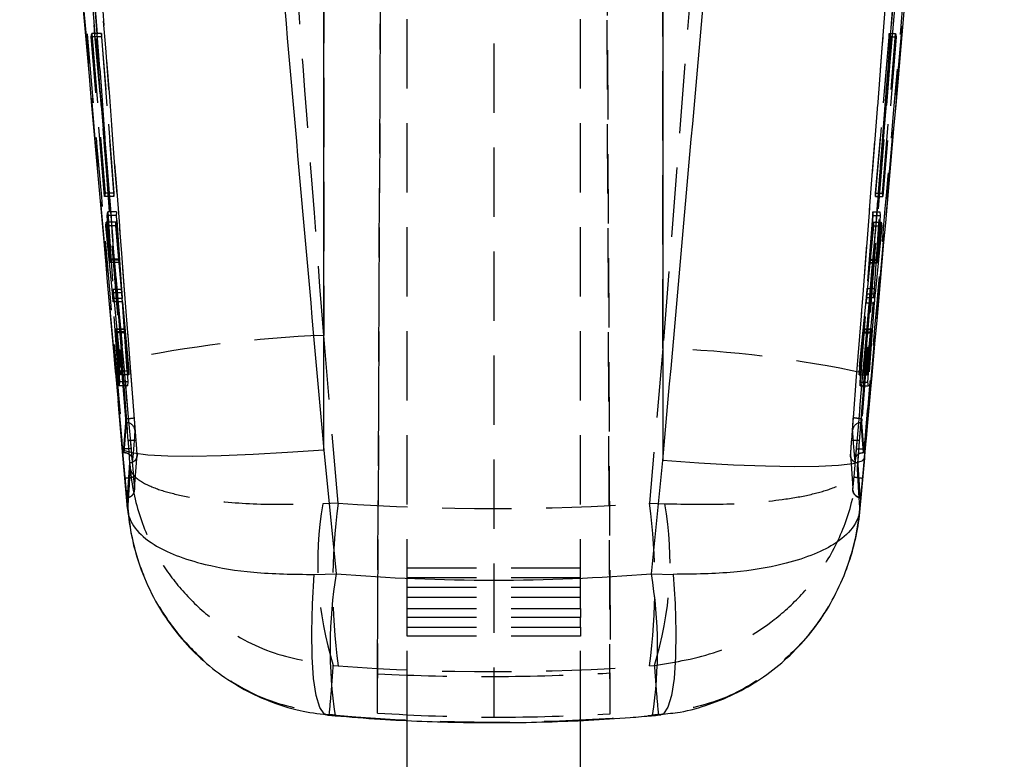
# Model space of a CAD drawing. Extents: x 101 to 797, y 38 to 582.
# Tile 19 of 25: x 394 to 430, y 432 to 459. Entities that reach past the tile are written whole.
import ezdxf

# ---------------------------------------------------------------- set-up
doc = ezdxf.new("R2010")
doc.units = 0
doc.header["$LTSCALE"] = 2
doc.linetypes.add('HIDDEN', pattern=[1.905, 1.27, -0.635])
doc.layers.get('0').update_dxf_attribs({"linetype": 'CONTINUOUS'})
doc.layers.add('FORMATO', color=179, linetype='CONTINUOUS')
doc.styles.add('SLDTEXTSTYLE0', font='TXT', dxfattribs={"width": 0.75})
doc.dimstyles.new('SLDDIMSTYLE5', dxfattribs={"dimtxt": 7, "dimasz": 6.604, "dimexe": 0, "dimexo": 0.0625, "dimgap": 1.75, "dimtad": 1, "dimdec": 0, "dimrnd": 1e-09, "dimzin": 12, "dimtxsty": 'SLDTEXTSTYLE0', "dimsah": 1, "dimcen": 0.09, "dimazin": 3, "dimtfac": 1, "dimtdec": 0, "dimtofl": 0, "dimtmove": 0, "dimatfit": 3, "dimtolj": 1, "dimtzin": 12})

# ---------------------------------------------------------------- blocks, each defined once
blk = doc.blocks.new('_D_12')
at = {"layer": 'FORMATO'}
for p, q in [((418.704, 534.567), (466.217, 534.567)), ((464.217, 534.567), (464.217, 388.465)), ((413.278, 388.465), (466.217, 388.465))]:
    blk.add_line(p, q, dxfattribs=at)
for points in [[(464.217, 534.567), (463.201, 527.963), (465.233, 527.963)], [(464.217, 388.465), (465.233, 395.069), (463.201, 395.069)]]:
    blk.add_solid(points, dxfattribs=at)
at = {"layer": 'FORMATO', "insert": (455.193, 459.206), "char_height": 7, "attachment_point": 1, "rotation": 90, "style": 'SLDTEXTSTYLE0'}
blk.add_mtext('146', dxfattribs=at)

msp = doc.modelspace()

# ---------------------------------------------------------------- linework, layer by layer
at = {"color": 7, "linetype": 'HIDDEN'}
for p, q in [((407.0167, 433.8653), (407.4083, 523.3109)), ((411.2783, 523.1604), (411.2783, 433.7127)), ((415.5398, 433.841), (415.149, 523.1129)), ((407.0167, 435.3042), (407.3534, 512.0912)), ((415.206, 511.4816), (415.5398, 435.3332)), ((405.0484, 499.0383), (405.0484, 447.6966)), ((417.4686, 447.2169), (417.4686, 499.0383)), ((421.2145, 495.6247), (417.4686, 447.2169)), ((408.1033, 437.6929), (408.1033, 494.6004)), ((414.4533, 437.6929), (414.4533, 494.6004)), ((428.2896, 494.1403), (424.3714, 443.8458)), ((428.5401, 492.8506), (424.7544, 444.6412)), ((424.4725, 442.522), (428.2238, 485.6418)), ((428.527, 485.5907), (424.7758, 442.4695)), ((428.5358, 485.5907), (424.7772, 442.4695)), ((396.5379, 458.63), (396.5617, 458.7474)), ((396.9167, 458.7474), (396.5617, 458.7474)), ((396.5617, 458.7474), (397.0425, 452.9024)), ((396.9167, 458.7474), (396.9067, 458.63)), ((397.3762, 452.9024), (396.9167, 458.7474)), ((425.7519, 458.7476), (425.2465, 452.9025)), ((425.5115, 452.9025), (425.9936, 458.7476)), ((425.7622, 458.63), (425.7519, 458.7476)), ((425.7519, 458.7476), (425.9936, 458.7476)), ((425.9936, 458.7476), (426.0169, 458.63)), ((396.9067, 458.63), (396.5379, 458.63)), ((397.0237, 452.785), (396.5379, 458.63)), ((396.9067, 458.63), (397.3662, 452.785)), ((425.2568, 452.7848), (425.7622, 458.63)), ((426.0169, 458.63), (425.53, 452.7848)), ((425.7622, 458.63), (426.0169, 458.63)), ((397.0425, 452.9024), (397.0237, 452.785)), ((397.3762, 452.9024), (397.0425, 452.9024)), ((397.3662, 452.785), (397.3762, 452.9024)), ((425.2465, 452.9025), (425.5115, 452.9025)), ((425.2465, 452.9025), (425.2568, 452.7848)), ((425.53, 452.7848), (425.5115, 452.9025)), ((397.3662, 452.785), (397.0237, 452.785)), ((425.2568, 452.7848), (425.53, 452.7848)), ((397.1239, 452.0854), (397.1439, 452.2202)), ((397.4619, 452.2202), (397.1439, 452.2202)), ((397.1439, 452.2202), (397.3364, 449.3789)), ((397.4619, 452.2202), (397.4504, 452.0854)), ((397.6566, 449.3789), (397.4619, 452.2202)), ((425.1536, 452.2194), (424.9409, 449.4091)), ((425.1536, 452.2194), (425.4106, 452.2194)), ((425.1651, 452.0871), (425.1536, 452.2194)), ((425.2195, 449.4091), (425.4106, 452.2194)), ((425.4106, 452.2194), (425.4299, 452.0871)), ((397.0658, 451.7129), (397.0868, 451.8449)), ((397.43, 451.8449), (397.0868, 451.8449)), ((397.0868, 451.8449), (397.2265, 450.4473)), ((397.232, 450.4882), (397.1239, 452.0854)), ((397.4504, 452.0854), (397.1239, 452.0854)), ((397.43, 451.8449), (397.4187, 451.7129)), ((397.5563, 450.4473), (397.43, 451.8449)), ((397.4504, 452.0854), (397.5596, 450.4882)), ((425.0444, 450.4883), (425.1651, 452.0871)), ((425.1862, 451.846), (425.048, 450.4498)), ((425.1651, 452.0871), (425.4299, 452.0871)), ((425.198, 451.711), (425.1862, 451.846)), ((425.1862, 451.846), (425.4663, 451.846)), ((425.4299, 452.0871), (425.3211, 450.4883)), ((425.3267, 450.4498), (425.4663, 451.846)), ((425.4663, 451.846), (425.4874, 451.711)), ((397.4187, 451.7129), (397.0658, 451.7129)), ((397.3128, 449.2512), (397.0658, 451.7129)), ((397.4187, 451.7129), (397.6408, 449.2512)), ((424.9521, 449.2199), (425.198, 451.711)), ((425.198, 451.711), (425.4874, 451.711)), ((425.4874, 451.711), (425.2377, 449.2199)), ((397.5563, 450.4473), (397.2265, 450.4473)), ((397.5596, 450.4882), (397.232, 450.4882)), ((397.2385, 450.363), (397.2386, 450.3668)), ((397.5666, 450.3668), (397.2386, 450.3668)), ((425.0374, 450.3596), (425.0373, 450.3616)), ((425.0444, 450.4883), (425.3211, 450.4883)), ((425.048, 450.4498), (425.3267, 450.4498)), ((425.0373, 450.3588), (425.3154, 450.3588)), ((425.0374, 450.3596), (425.3158, 450.3596)), ((397.6566, 449.3789), (397.3364, 449.3789)), ((424.9409, 449.4091), (425.2195, 449.4091)), ((397.6408, 449.2512), (397.3128, 449.2512)), ((397.5586, 445.8489), (397.34, 448.9245)), ((397.6665, 448.9245), (397.34, 448.9245)), ((397.6823, 449.0523), (397.3632, 449.0523)), ((397.3632, 449.0523), (397.6163, 446.3912)), ((397.6665, 448.9245), (397.8767, 445.8489)), ((397.9228, 446.3912), (397.6823, 449.0523)), ((424.9126, 449.0825), (424.6464, 446.3931)), ((424.9126, 449.0825), (425.1927, 449.0825)), ((424.9366, 446.3931), (425.1927, 449.0825)), ((424.9521, 449.2199), (425.2377, 449.2199)), ((424.6939, 445.8497), (424.9239, 448.893)), ((424.9239, 448.893), (425.2105, 448.893)), ((425.2105, 448.893), (424.9933, 445.8497)), ((397.7586, 447.9067), (397.44, 447.9067)), ((397.7588, 447.923), (397.4407, 447.923)), ((424.8247, 447.916), (425.1118, 447.916)), ((425.1129, 447.9198), (424.8254, 447.9198)), ((397.7656, 447.7897), (397.4468, 447.7897)), ((397.4468, 447.7897), (397.5744, 445.9917)), ((397.7689, 447.8305), (397.4516, 447.8305)), ((397.6023, 446.2539), (397.4516, 447.8305)), ((397.8888, 445.9917), (397.7656, 447.7897)), ((397.7689, 447.8305), (397.9111, 446.2539)), ((405.5754, 441.5469), (405.0484, 447.6966)), ((424.659, 446.2501), (424.8146, 447.8265)), ((424.8181, 447.7872), (424.6819, 445.9873)), ((424.8146, 447.8265), (425.1016, 447.8265)), ((424.8181, 447.7872), (425.1065, 447.7872)), ((425.1016, 447.8265), (424.9509, 446.2501)), ((424.9784, 445.9873), (425.1065, 447.7872)), ((417.4686, 447.2169), (416.9812, 441.5496)), ((397.66, 446.7846), (397.9583, 442.8547)), ((397.6163, 446.3912), (397.6023, 446.2539)), ((397.9111, 446.2539), (397.6023, 446.2539)), ((397.9228, 446.3912), (397.6163, 446.3912)), ((397.9111, 446.2539), (397.9228, 446.3912)), ((424.5942, 442.8552), (424.8568, 446.3026)), ((424.6464, 446.3931), (424.9366, 446.3931)), ((424.6464, 446.3931), (424.659, 446.2501)), ((424.659, 446.2501), (424.9509, 446.2501)), ((424.9509, 446.2501), (424.9366, 446.3931)), ((397.5744, 445.9917), (397.5586, 445.8489)), ((397.8767, 445.8489), (397.5586, 445.8489)), ((397.8888, 445.9917), (397.5744, 445.9917)), ((397.8767, 445.8489), (397.8888, 445.9917)), ((424.6819, 445.9873), (424.9784, 445.9873)), ((424.6819, 445.9873), (424.6939, 445.8497)), ((424.6939, 445.8497), (424.9933, 445.8497)), ((424.9933, 445.8497), (424.9784, 445.9873)), ((397.6684, 443.5817), (397.5171, 445.2978)), ((397.7984, 444.6412), (397.8006, 444.6412)), ((397.8006, 444.6416), (397.8006, 444.6412)), ((424.7523, 444.6412), (424.7522, 444.6416)), ((424.7523, 444.6412), (424.7544, 444.6412)), ((397.7193, 443.4057), (397.8076, 444.4986)), ((397.7447, 443.4057), (397.8304, 444.4986)), ((397.8076, 444.4986), (397.8304, 444.4986)), ((424.7223, 444.4986), (424.8066, 443.4057)), ((424.7223, 444.4986), (424.7451, 444.4986)), ((424.7451, 444.4986), (424.832, 443.4057)), ((397.8671, 441.3581), (397.6684, 443.5817)), ((397.7061, 443.531), (397.7078, 443.511)), ((424.8435, 443.5112), (424.8453, 443.531)), ((397.7191, 443.4052), (397.7438, 443.4052)), ((397.7193, 443.4057), (397.7447, 443.4057)), ((397.7438, 443.4066), (397.7447, 443.4057)), ((398.1252, 442.0833), (398.2138, 443.342)), ((424.3387, 443.3421), (424.4259, 442.0833)), ((424.8485, 443.1997), (424.684, 441.3607)), ((424.8066, 443.4057), (424.832, 443.4057)), ((424.8067, 443.4057), (424.8075, 443.4066)), ((424.8075, 443.4052), (424.8323, 443.4052)), ((397.7775, 442.429), (397.7739, 442.4691)), ((397.8605, 441.4316), (397.8839, 441.2673)), ((405.5754, 441.5469), (405.016, 441.5264)), ((416.9812, 441.5496), (417.5433, 441.5289)), ((424.6792, 441.3272), (424.6906, 441.4336)), ((414.4533, 439.1694), (408.1033, 439.1694)), ((408.1033, 438.8234), (414.4533, 438.8234)), ((414.4533, 438.4577), (408.1033, 438.4577)), ((408.1033, 438.1117), (414.4533, 438.1117)), ((408.1033, 437.6929), (414.4533, 437.6929)), ((408.1033, 437.3576), (408.1033, 437.6929)), ((414.4533, 437.6929), (414.4533, 437.3576)), ((414.4533, 437.3576), (408.1033, 437.3576)), ((408.1033, 437.0151), (408.1033, 437.3576)), ((414.4533, 437.0151), (414.4533, 437.3576)), ((408.1033, 437.0151), (414.4533, 437.0151)), ((408.1033, 436.6799), (408.1033, 437.0151)), ((414.4533, 436.6799), (408.1033, 436.6799)), ((408.1033, 433.6031), (408.1033, 436.6799)), ((414.4533, 437.0151), (414.4533, 436.6799)), ((414.4533, 433.6065), (414.4533, 436.6799)), ((405.3989, 435.6009), (405.5754, 435.5882)), ((416.9812, 435.5912), (417.1585, 435.604)), ((407.0167, 433.8653), (407.0167, 435.3042)), ((415.5398, 433.841), (415.5398, 435.3332)), ((405.2529, 433.8098), (405.1629, 433.7949)), ((405.5073, 433.786), (405.2529, 433.8098)), ((405.4681, 433.7662), (405.5073, 433.786)), ((417.3023, 433.8132), (417.0481, 433.7894)), ((417.0481, 433.7894), (417.0875, 433.7696)), ((417.3925, 433.7985), (417.3023, 433.8132))]:
    msp.add_line(p, q, dxfattribs=at)
at = {"color": 7, "linetype": 'CONTINUOUS'}
for p, q in [((405.0484, 443.4973), (405.0484, 481.0782)), ((417.4686, 481.0782), (417.4686, 443.1167)), ((397.6691, 443.5691), (397.8708, 441.3122)), ((405.0484, 443.4973), (405.5073, 438.9634)), ((424.6797, 441.3155), (424.8475, 443.1876)), ((424.8548, 443.1868), (424.8826, 443.4922)), ((417.0481, 438.9665), (417.4686, 443.1167)), ((404.7031, 438.9413), (405.5073, 438.9634)), ((417.0481, 438.9665), (417.8516, 438.9446)), ((408.1033, 413.1896), (408.1033, 433.6031)), ((414.4533, 413.1896), (414.4533, 433.6065))]:
    msp.add_line(p, q, dxfattribs=at)
at = {"color": 7, "linetype": 'CONTINUOUS', "flags": 128}
for points in [[(405.0484, 443.4973), (403.7281, 443.401), (402.4634, 443.3291), (401.2891, 443.2836), (400.2373, 443.2657), (399.337, 443.276), (398.6128, 443.3141), (398.0846, 443.3791), (397.7669, 443.4691), (397.6684, 443.5817)], [(424.8485, 443.1997), (424.7494, 443.0873), (424.4313, 442.9974), (423.9028, 442.9326), (423.1785, 442.8946), (422.2782, 442.8845), (421.2267, 442.9025), (420.0527, 442.9481), (418.7884, 443.0202), (417.4686, 443.1167)]]:
    msp.add_lwpolyline(points, dxfattribs=at)
at = {"color": 7, "linetype": 'HIDDEN', "flags": 128}
msp.add_lwpolyline([(424.7772, 442.4691), (424.7754, 442.4498), (424.7737, 442.4304)], dxfattribs=at)
at = {"color": 8, "linetype": 'CONTINUOUS', "flags": 128}
for points in [[(405.1629, 433.7949), (405.0666, 433.8347), (404.9051, 434.0703), (404.7744, 434.5079), (404.6793, 435.1314), (404.6233, 435.9178), (404.6085, 436.8382), (404.6354, 437.8586), (404.7031, 438.9413)], [(417.8516, 438.9446), (417.9198, 437.862), (417.9471, 436.8418), (417.9325, 435.9215), (417.8767, 435.1351), (417.7816, 434.5116), (417.6508, 434.074), (417.489, 433.8383), (417.3925, 433.7985)]]:
    msp.add_lwpolyline(points, dxfattribs=at)
at = {"color": 7, "linetype": 'HIDDEN'}
for centre, radius, start, end in [((406.825, 402.921), 44.8109, 92.27226, 101.8018), ((416.1081, 405.915), 41.3244, 77.77744, 88.11332), ((397.8307, 444.1945), 0.3042, 4.5804, 90.06866), ((424.722, 444.1944), 0.3043, 89.94443, 175.39083), ((417.5084, 439.3586), 12.6791, 170.15534, 197.23959), ((427.9085, 438.5676), 22.5309, 172.40133, 187.59867), ((394.8017, 438.5704), 22.3787, 352.34967, 7.65033), ((405.121, 439.3606), 12.6102, 342.66814, 9.90127)]:
    msp.add_arc(centre, radius, start, end, dxfattribs=at)
at = {"color": 8, "linetype": 'CONTINUOUS'}
for centre, radius, start, end in [((421.781, 436.2418), 16.4997, 170.50585, 188.62924), ((400.8917, 436.2456), 16.384, 351.30809, 9.55962)]:
    msp.add_arc(centre, radius, start, end, dxfattribs=at)
at = {"color": 7, "linetype": 'HIDDEN'}
for centre, major_axis, ratio, start_param, end_param in [((397.5445, 450.6384), (-0.0218, 0.2815), 0.0144805, 3.4052715, 4.1480961), ((425.0609, 450.6401), (0.024, 0.2815), 0.015402, 3.2284892, 3.9713139), ((397.7805, 447.6422), (-0.0217, 0.2811), 0.0144805, 0.3446934, 1.0174171), ((424.8018, 447.6388), (0.0239, 0.2811), 0.015402, 0.1679111, 0.8406349), ((411.2585, 500.7875), (71.253, 0), 0.8340693, 4.6325448, 4.7927912), ((411.2585, 500.7875), (71.253, 0), 0.9179637, 4.6325448, 4.7927912), ((411.2585, 506.1164), (63.9402, 31.692), 0.9921299, 4.1957974, 4.2556415), ((411.2585, 506.1166), (71.253, 0), 0.9952071, 4.7126668, 4.7725117), ((411.2585, 510.3102), (0, 76.7747), 0.9280793, 3.0607905, 3.2229367), ((411.2585, 504.7356), (60.9112, -37.2322), 0.9929708, 5.1983429, 5.258187), ((411.2585, 504.7355), (71.253, 0), 0.996769, 4.7126668, 4.7725117)]:
    msp.add_ellipse(centre, major_axis=major_axis, ratio=ratio, start_param=start_param, end_param=end_param, dxfattribs=at)
at = {"color": 7, "linetype": 'CONTINUOUS'}
msp.add_ellipse((411.2585, 510.3102), major_axis=(0, 71.5804), ratio=0.9954262, start_param=3.0607905, end_param=3.2229367, dxfattribs=at)
at = {"color": 7, "linetype": 'HIDDEN'}
for points, knots in [([(405.0484, 447.6966), (404.6829, 452.4847), (403.4444, 468.7106), (402.1854, 484.9349), (401.298, 496.3717)], [0, 0, 0, 0, 0.295086, 1, 1, 1, 1]), ([(393.9151, 495.4554), (394.8011, 484.0196), (396.0581, 467.7973), (397.295, 451.572), (397.66, 446.7846)], [0, 0, 0, 0, 0.7049425, 1, 1, 1, 1]), ([(424.8568, 446.3026), (424.9195, 447.1231), (426.1512, 463.2595), (427.4062, 479.3924), (428.5974, 494.705)], [0, 0, 0, 0, 0.0508467, 1, 1, 1, 1]), ([(393.983, 494.1967), (393.9988, 493.9946), (394.0779, 492.984), (394.4099, 488.7396), (395.7056, 472.1568), (396.9177, 456.3807), (397.8813, 443.8388)], [0, 0, 0, 0, 0.0120413, 0.0602071, 0.2528703, 1, 1, 1, 1]), ([(398.1812, 443.8459), (397.5362, 452.2393), (396.246, 469.0261), (394.9319, 485.8109), (394.2748, 494.2032)], [0, 0, 0, 0, 0.500002, 1, 1, 1, 1]), ([(424.6714, 443.8387), (424.6869, 444.0409), (424.7641, 445.0516), (425.0893, 449.2966), (426.3644, 465.8605), (427.5998, 481.6139), (428.5816, 494.1336)], [0, 0, 0, 0, 0.0120561, 0.060281, 0.2531807, 1, 1, 1, 1]), ([(394.3018, 493.3845), (394.9472, 485.1771), (396.2237, 468.943), (397.482, 452.7074), (398.1042, 444.6801)], [0, 0, 0, 0, 0.5055709, 1, 1, 1, 1]), ([(424.4487, 444.6802), (425.0732, 452.7075), (426.3362, 468.9432), (427.6184, 485.1772), (428.2666, 493.3847)], [0, 0, 0, 0, 0.4944269, 1, 1, 1, 1]), ([(397.7984, 444.6412), (397.1704, 452.7248), (395.9218, 468.7954), (394.6567, 484.8644), (394.028, 492.8506)], [0, 0, 0, 0, 0.5030113, 1, 1, 1, 1]), ([(397.8006, 444.6412), (397.1783, 452.6685), (395.9324, 468.7386), (394.6711, 484.8081), (394.0374, 492.8508), (394.0373, 492.8517)], [0, 0, 0, 0, 0.499494, 0.999949, 1, 1, 1, 1]), ([(428.531, 492.8516), (428.5309, 492.8508), (427.8956, 484.8082), (426.6269, 468.7386), (425.3767, 452.6685), (424.7523, 444.6412)], [0, 0, 0, 0, 0.00005038, 0.50050794, 1, 1, 1, 1]), ([(397.7738, 442.4695), (397.1397, 449.6557), (395.8715, 464.0281), (394.6372, 478.4032), (394.0201, 485.5907)], [0, 0, 0, 0, 0.4999992, 1, 1, 1, 1]), ([(397.7753, 442.4695), (397.1429, 449.6557), (395.878, 464.0282), (394.6455, 478.4032), (394.0292, 485.5907)], [0, 0, 0, 0, 0.4999993, 1, 1, 1, 1]), ([(394.3324, 485.6418), (394.9487, 478.4544), (396.1813, 464.0799), (397.4461, 449.7081), (398.0786, 442.5223)], [0, 0, 0, 0, 0.5000073, 1, 1, 1, 1]), ([(398.0055, 443.5304), (397.399, 450.4851), (396.179, 464.4765), (394.9843, 478.4698), (394.3834, 485.5075)], [0, 0, 0, 0, 0.4970738, 1, 1, 1, 1]), ([(428.1734, 485.5075), (427.5714, 478.4699), (426.3745, 464.4766), (425.153, 450.4852), (424.5458, 443.5304)], [0, 0, 0, 0, 0.5029265, 1, 1, 1, 1]), ([(394.108, 485.3171), (394.1125, 485.2638), (394.1857, 484.4043), (394.5337, 480.3204), (395.7175, 466.4442), (396.8517, 453.3756), (397.7061, 443.531)], [0, 0, 0, 0, 0.0038299, 0.0617, 0.2931803, 1, 1, 1, 1]), ([(424.8453, 443.531), (424.8556, 443.6484), (424.9365, 444.5718), (425.2992, 448.719), (426.5, 462.5296), (427.6124, 475.5355), (428.449, 485.3171)], [0, 0, 0, 0, 0.0084307, 0.0663001, 0.2977778, 1, 1, 1, 1]), ([(428.1728, 481.1958), (427.5956, 474.5159), (426.5012, 461.851), (425.3789, 449.1852), (424.8485, 443.1997)], [0, 0, 0, 0, 0.52743504, 1, 1, 1, 1]), ([(397.2265, 450.4473), (397.2287, 450.4266), (397.233, 450.3851), (397.2367, 450.3576), (397.2374, 450.3607), (397.2376, 450.3616)], [0, 0, 0, 0, 0.4129325, 0.82595811, 1, 1, 1, 1]), ([(397.2386, 450.3668), (397.2383, 450.378), (397.2376, 450.4005), (397.2345, 450.4511), (397.2324, 450.4827), (397.232, 450.4882)], [0, 0, 0, 0, 0.45258832, 0.90515029, 1, 1, 1, 1]), ([(397.566, 450.3606), (397.566, 450.3597), (397.5657, 450.3552), (397.5629, 450.3787), (397.5592, 450.4157), (397.5567, 450.4428), (397.5563, 450.4473)], [0, 0, 0, 0, 0.09855785, 0.50763032, 0.91788606, 1, 1, 1, 1]), ([(425.0367, 450.3683), (425.0372, 450.3794), (425.0382, 450.4016), (425.0416, 450.4518), (425.044, 450.483), (425.0444, 450.4883)], [0, 0, 0, 0, 0.4533533, 0.9076982, 1, 1, 1, 1]), ([(425.3211, 450.4883), (425.3195, 450.4635), (425.3162, 450.4133), (425.3143, 450.3686), (425.3147, 450.3572), (425.3156, 450.3593), (425.3158, 450.3596)], [0, 0, 0, 0, 0.31239683, 0.63086564, 0.94391286, 1, 1, 1, 1]), ([(425.3158, 450.3596), (425.3169, 450.3654), (425.319, 450.377), (425.3235, 450.4178), (425.3263, 450.4451), (425.3267, 450.4498)], [0, 0, 0, 0, 0.45321983, 0.90639023, 1, 1, 1, 1]), ([(397.3364, 449.3789), (397.3384, 449.3506), (397.3425, 449.294), (397.3501, 449.1986), (397.3573, 449.1147), (397.3614, 449.0711), (397.3632, 449.0523)], [0, 0, 0, 0, 0.2658501, 0.5316671, 0.7985136, 1, 1, 1, 1]), ([(397.6823, 449.0523), (397.6801, 449.0777), (397.6756, 449.1285), (397.6681, 449.2223), (397.6615, 449.3092), (397.6581, 449.3581), (397.6566, 449.3789)], [0, 0, 0, 0, 0.2669661, 0.5339093, 0.8011715, 1, 1, 1, 1]), ([(424.9409, 449.4091), (424.9387, 449.3808), (424.9343, 449.3242), (424.9262, 449.2288), (424.9187, 449.1448), (424.9144, 449.1012), (424.9126, 449.0825)], [0, 0, 0, 0, 0.2659724, 0.5319178, 0.7984698, 1, 1, 1, 1]), ([(425.1927, 449.0825), (425.1951, 449.1077), (425.1998, 449.1582), (425.2077, 449.2515), (425.2145, 449.3387), (425.218, 449.3878), (425.2195, 449.4091)], [0, 0, 0, 0, 0.2655658, 0.5310913, 0.7973839, 1, 1, 1, 1]), ([(397.34, 448.9245), (397.338, 448.9526), (397.3339, 449.0088), (397.3262, 449.1039), (397.3189, 449.1881), (397.3146, 449.2322), (397.3128, 449.2512)], [0, 0, 0, 0, 0.2650708, 0.5301166, 0.7962169, 1, 1, 1, 1]), ([(397.6408, 449.2512), (397.643, 449.2258), (397.6475, 449.1749), (397.655, 449.0812), (397.6616, 448.9942), (397.665, 448.9454), (397.6665, 448.9245)], [0, 0, 0, 0, 0.26618754, 0.53236853, 0.79887529, 1, 1, 1, 1]), ([(424.9239, 448.893), (424.9261, 448.9213), (424.9304, 448.9779), (424.9385, 449.0735), (424.9461, 449.1575), (424.9503, 449.2012), (424.9521, 449.2199)], [0, 0, 0, 0, 0.26674645, 0.53346017, 0.80075503, 1, 1, 1, 1]), ([(425.2377, 449.2199), (425.2353, 449.1944), (425.2304, 449.1434), (425.2224, 449.0496), (425.2155, 448.9627), (425.212, 448.9139), (425.2105, 448.893)], [0, 0, 0, 0, 0.2663785, 0.5327111, 0.7998024, 1, 1, 1, 1]), ([(397.4407, 447.9191), (397.4403, 447.92), (397.4396, 447.9218), (397.4398, 447.9117), (397.44, 447.9067)], [0, 0, 0, 0, 0.51170841, 1, 1, 1, 1]), ([(397.44, 447.9067), (397.4405, 447.8933), (397.4416, 447.8665), (397.4451, 447.8153), (397.4468, 447.7897)], [0, 0, 0, 0, 0.5001939, 1, 1, 1, 1]), ([(397.4516, 447.8305), (397.4494, 447.8522), (397.4451, 447.8957), (397.4427, 447.9115), (397.4415, 447.9194)], [0, 0, 0, 0, 0.4999445, 1, 1, 1, 1]), ([(397.7586, 447.9067), (397.7585, 447.9144), (397.7582, 447.9297), (397.7609, 447.9126), (397.7648, 447.8756), (397.7679, 447.842), (397.7689, 447.8305)], [0, 0, 0, 0, 0.2836196, 0.5672264, 0.8514505, 1, 1, 1, 1]), ([(424.8254, 447.9158), (424.8257, 447.9166), (424.8266, 447.9187), (424.8252, 447.8881), (424.822, 447.8398), (424.8191, 447.8007), (424.8181, 447.7872)], [0, 0, 0, 0, 0.1677289, 0.4970214, 0.8267621, 1, 1, 1, 1]), ([(425.1118, 447.916), (425.1106, 447.908), (425.1082, 447.8919), (425.1038, 447.8483), (425.1016, 447.8265)], [0, 0, 0, 0, 0.5009089, 1, 1, 1, 1]), ([(425.1065, 447.7872), (425.1081, 447.8124), (425.1115, 447.8626), (425.1137, 447.9082), (425.1135, 447.9231), (425.1122, 447.9178), (425.1118, 447.916)], [0, 0, 0, 0, 0.2858669, 0.571783, 0.856445, 1, 1, 1, 1]), ([(397.8076, 444.4986), (397.8076, 444.5016), (397.8076, 444.5077), (397.806, 444.5352), (397.8035, 444.573), (397.8008, 444.6105), (397.799, 444.6335), (397.7984, 444.6412)], [0, 0, 0, 0, 0.2227399, 0.4455029, 0.6680058, 0.8898988, 1, 1, 1, 1]), ([(397.8006, 444.6416), (397.8401, 444.6449), (397.9192, 444.6514), (398.0191, 444.6625), (398.0895, 444.673), (398.0993, 444.6777), (398.1042, 444.6801)], [0, 0, 0, 0, 0.2500015, 0.5000041, 0.7500031, 1, 1, 1, 1]), ([(397.8304, 444.4986), (397.8304, 444.4986), (397.8309, 444.5006), (397.8299, 444.5082), (397.8252, 444.5352), (397.817, 444.573), (397.8083, 444.6104), (397.8026, 444.6336), (397.8007, 444.6415), (397.8006, 444.6416)], [0, 0, 0, 0, 0.0002848, 0.2197405, 0.4399949, 0.6614146, 0.884151, 0.9976321, 1, 1, 1, 1]), ([(398.1042, 444.6801), (398.1061, 444.6542), (398.1119, 444.5789), (398.1207, 444.4569), (398.1287, 444.336), (398.1338, 444.2475), (398.1339, 444.2284), (398.1339, 444.2187)], [0, 0, 0, 0, 0.11564694, 0.33659542, 0.55729304, 0.77790744, 1, 1, 1, 1]), ([(424.4188, 444.2188), (424.4188, 444.2289), (424.419, 444.2484), (424.4242, 444.3375), (424.4321, 444.457), (424.4409, 444.5789), (424.4467, 444.6543), (424.4487, 444.6802)], [0, 0, 0, 0, 0.2299619, 0.4426894, 0.663388, 0.8843296, 1, 1, 1, 1]), ([(424.7522, 444.6416), (424.7127, 444.6449), (424.6336, 444.6514), (424.5337, 444.6626), (424.4634, 444.673), (424.4536, 444.6778), (424.4487, 444.6802)], [0, 0, 0, 0, 0.2499985, 0.5000003, 0.750004, 1, 1, 1, 1]), ([(424.7522, 444.6416), (424.7522, 444.6415), (424.7502, 444.6336), (424.7445, 444.6104), (424.7357, 444.573), (424.7276, 444.5352), (424.7227, 444.5082), (424.7221, 444.5006), (424.7223, 444.4986), (424.7223, 444.4986)], [0, 0, 0, 0, 0.0023685, 0.115862, 0.3386212, 0.560037, 0.780282, 0.9997153, 1, 1, 1, 1]), ([(424.7544, 444.6412), (424.7532, 444.626), (424.7509, 444.5954), (424.748, 444.5535), (424.7459, 444.5208), (424.7451, 444.5034), (424.7451, 444.4998), (424.7451, 444.4986)], [0, 0, 0, 0, 0.2177382, 0.4389033, 0.6604379, 0.8825873, 1, 1, 1, 1]), ([(398.1339, 444.2188), (398.1326, 444.1999), (398.126, 444.1056), (398.0996, 443.742), (398.0707, 443.3974), (398.048, 443.1281)], [0, 0, 0, 0, 0.0518637, 0.2593191, 1, 1, 1, 1]), ([(424.5033, 443.1286), (424.5017, 443.1475), (424.4935, 443.2417), (424.4631, 443.605), (424.4382, 443.9497), (424.4188, 444.2188)], [0, 0, 0, 0, 0.0518857, 0.2594279, 1, 1, 1, 1]), ([(398.0055, 443.5304), (398.0012, 443.5335), (397.9927, 443.5397), (397.9227, 443.5424), (397.8232, 443.5398), (397.7447, 443.5339), (397.7061, 443.531)], [0, 0, 0, 0, 0.2520081, 0.5040225, 0.7560363, 1, 1, 1, 1]), ([(397.7078, 443.511), (397.7086, 443.5026), (397.7107, 443.4794), (397.714, 443.446), (397.717, 443.4183), (397.7187, 443.4059), (397.719, 443.406), (397.7191, 443.406)], [0, 0, 0, 0, 0.1427081, 0.3940717, 0.6458142, 0.8982679, 1, 1, 1, 1]), ([(397.7078, 443.511), (397.7087, 443.5081), (397.7139, 443.4904), (397.7232, 443.4597), (397.734, 443.4274), (397.7415, 443.4078), (397.7431, 443.407), (397.7438, 443.4066)], [0, 0, 0, 0, 0.0492839, 0.303905, 0.5567834, 0.8076411, 1, 1, 1, 1]), ([(397.7452, 443.4047), (397.7463, 443.4049), (397.7824, 443.4111), (397.8484, 443.3902), (397.9257, 443.3499), (397.9783, 443.299), (398.0116, 443.2496), (398.0295, 443.2087), (398.0377, 443.1815), (398.0408, 443.1681), (398.0421, 443.1612), (398.0426, 443.1583), (398.0419, 443.1627), (398.039, 443.1852), (398.0326, 443.2426), (398.0219, 443.3498), (398.0116, 443.4611), (398.0057, 443.5281), (398.0045, 443.5425)], [0, 0, 0, 0, 0.0032476, 0.1073302, 0.1903858, 0.2602447, 0.3187731, 0.3650778, 0.3922206, 0.4104798, 0.42747, 0.4502121, 0.4872184, 0.5520869, 0.6607135, 0.8022589, 0.9573543, 1, 1, 1, 1]), ([(398.1812, 443.8462), (398.177, 443.8478), (398.1685, 443.8512), (398.0984, 443.8509), (397.9987, 443.8468), (397.9201, 443.8413), (397.8813, 443.8386)], [0, 0, 0, 0, 0.25189981, 0.50379831, 0.75569651, 1, 1, 1, 1]), ([(397.8813, 443.8386), (397.888, 443.7496), (397.9013, 443.5717), (397.918, 443.3293), (397.9298, 443.1418), (397.9347, 443.0432), (397.9345, 443.0235), (397.9345, 443.0168)], [0, 0, 0, 0, 0.2220798, 0.4438854, 0.6651392, 0.8861693, 1, 1, 1, 1]), ([(398.048, 443.1282), (398.0471, 443.1292), (398.0453, 443.1313), (398.0374, 443.197), (398.0266, 443.3009), (398.0153, 443.4195), (398.0082, 443.4995), (398.0055, 443.5304)], [0, 0, 0, 0, 0.2157297, 0.431472, 0.6474639, 0.8637787, 1, 1, 1, 1]), ([(398.2138, 443.342), (398.2138, 443.3478), (398.2139, 443.3624), (398.2101, 443.4335), (398.2024, 443.5543), (398.1923, 443.6989), (398.1847, 443.7996), (398.1812, 443.8459)], [0, 0, 0, 0, 0.1471027, 0.3681166, 0.5894741, 0.8110926, 1, 1, 1, 1]), ([(424.3714, 443.8458), (424.3687, 443.8095), (424.3618, 443.719), (424.352, 443.5804), (424.3436, 443.4534), (424.3389, 443.3684), (424.3388, 443.3504), (424.3387, 443.3421)], [0, 0, 0, 0, 0.1486942, 0.3697174, 0.5904033, 0.8109505, 1, 1, 1, 1]), ([(424.6714, 443.8385), (424.6326, 443.8412), (424.554, 443.8467), (424.4543, 443.8509), (424.3842, 443.8512), (424.3757, 443.8478), (424.3715, 443.8462)], [0, 0, 0, 0, 0.2443276, 0.49621679, 0.74810403, 1, 1, 1, 1]), ([(424.5458, 443.5304), (424.5431, 443.4991), (424.5381, 443.4428), (424.5334, 443.394), (424.5313, 443.3724)], [0, 0, 0, 0, 0.5575229, 1, 1, 1, 1]), ([(424.5458, 443.5304), (424.5501, 443.5335), (424.5586, 443.5397), (424.6286, 443.5424), (424.7281, 443.5398), (424.8066, 443.5339), (424.8453, 443.531)], [0, 0, 0, 0, 0.25198291, 0.50397581, 0.75596729, 1, 1, 1, 1]), ([(424.618, 443.0168), (424.6182, 443.0339), (424.6186, 443.0681), (424.6278, 443.2254), (424.6421, 443.4408), (424.6577, 443.658), (424.6679, 443.7922), (424.6714, 443.8385)], [0, 0, 0, 0, 0.2209601, 0.4418778, 0.6627873, 0.8839022, 1, 1, 1, 1]), ([(424.8075, 443.4066), (424.8082, 443.407), (424.8099, 443.4078), (424.8173, 443.4274), (424.828, 443.4597), (424.8374, 443.4904), (424.8427, 443.5082), (424.8435, 443.5112)], [0, 0, 0, 0, 0.1920955, 0.4426059, 0.6951387, 0.9493896, 1, 1, 1, 1]), ([(424.8323, 443.4066), (424.8325, 443.407), (424.833, 443.4078), (424.8354, 443.4273), (424.8387, 443.4598), (424.8417, 443.4907), (424.8433, 443.5084), (424.8435, 443.5112)], [0, 0, 0, 0, 0.1951452, 0.4482862, 0.7009991, 0.9529648, 1, 1, 1, 1]), ([(397.7447, 443.4057), (397.7824, 443.4016), (397.8578, 443.3934), (397.9547, 443.3303), (398.026, 443.2394), (398.0407, 443.1652), (398.048, 443.1281)], [0, 0, 0, 0, 0.2499997, 0.5000035, 0.7500031, 1, 1, 1, 1]), ([(398.2138, 443.3421), (398.2142, 443.3212), (398.2149, 443.2795), (398.1997, 443.2184), (398.1731, 443.1616), (398.1352, 443.1114), (398.0879, 443.0699), (398.033, 443.0392), (397.9807, 443.0221), (397.9472, 443.0182), (397.9345, 443.0167)], [0, 0, 0, 0, 0.13134692, 0.26268568, 0.39403076, 0.52537115, 0.6567144, 0.78805289, 0.91939246, 1, 1, 1, 1]), ([(424.618, 443.0168), (424.6053, 443.0183), (424.5718, 443.0222), (424.5195, 443.0392), (424.4646, 443.07), (424.4173, 443.1114), (424.3794, 443.1616), (424.3528, 443.2184), (424.3376, 443.2795), (424.3383, 443.3212), (424.3387, 443.3421)], [0, 0, 0, 0, 0.08044904, 0.21181188, 0.34317846, 0.47453648, 0.60590209, 0.73727112, 0.86863618, 1, 1, 1, 1]), ([(424.5033, 443.1286), (424.5106, 443.1656), (424.5253, 443.2397), (424.5966, 443.3305), (424.6936, 443.3934), (424.7689, 443.4016), (424.8066, 443.4057)], [0, 0, 0, 0, 0.2500061, 0.5000054, 0.7500009, 1, 1, 1, 1]), ([(424.5313, 443.3724), (424.5292, 443.3496), (424.5228, 443.2814), (424.514, 443.1977), (424.5059, 443.1304), (424.5042, 443.1292), (424.5033, 443.1286)], [0, 0, 0, 0, 0.1418748, 0.4250832, 0.7079786, 1, 1, 1, 1]), ([(424.5314, 443.3724), (424.5273, 443.3299), (424.5194, 443.2489), (424.5121, 443.1837), (424.509, 443.1593), (424.5086, 443.1582), (424.5104, 443.1677), (424.5143, 443.1843), (424.5282, 443.2282), (424.5655, 443.2945), (424.6387, 443.3601), (424.7232, 443.4009), (424.7827, 443.4009), (424.8078, 443.4009)], [0, 0, 0, 0, 0.17776055, 0.33892966, 0.4247439, 0.47706117, 0.50453568, 0.52820781, 0.56529126, 0.67848891, 0.79065453, 0.91181345, 1, 1, 1, 1]), ([(397.9345, 443.0167), (397.9334, 442.9979), (397.9278, 442.9037), (397.9023, 442.4841), (397.8733, 442.0816), (397.8498, 441.7548)], [0, 0, 0, 0, 0.0449321, 0.2246608, 1, 1, 1, 1]), ([(397.9583, 442.8547), (397.9447, 442.6056), (397.9176, 442.1099), (397.8839, 441.6079), (397.8671, 441.3581)], [0, 0, 0, 0, 0.5024893, 1, 1, 1, 1]), ([(397.9583, 442.8547), (397.9585, 442.8533), (397.978, 442.7061), (398.1652, 442.4306), (398.8073, 442.0999), (399.6789, 441.8517), (400.9023, 441.6374), (402.6685, 441.4845), (404.2403, 441.5126), (405.016, 441.5264)], [0, 0, 0, 0, 0.0015915, 0.1708799, 0.3318784, 0.4598514, 0.5877997, 0.7965949, 1, 1, 1, 1]), ([(397.9583, 442.8547), (397.9588, 442.8489), (398.0089, 442.2277), (398.2558, 441.0282), (398.9759, 439.489), (399.9122, 438.241), (401.1987, 437.0507), (403.0236, 435.9878), (404.6141, 435.7288), (405.3989, 435.6009)], [0, 0, 0, 0, 0.0015917, 0.1708812, 0.3318797, 0.4598524, 0.5878006, 0.7965955, 1, 1, 1, 1]), ([(417.1585, 435.604), (417.941, 435.7317), (419.529, 435.9909), (421.3523, 437.0521), (422.6391, 438.242), (423.5757, 439.4897), (424.2962, 441.0287), (424.5435, 442.2282), (424.5937, 442.8494), (424.5942, 442.8552)], [0, 0, 0, 0, 0.2029403, 0.4118517, 0.539872, 0.6679171, 0.829014, 0.9984073, 1, 1, 1, 1]), ([(417.5433, 441.5289), (418.3166, 441.515), (419.8859, 441.4869), (421.6501, 441.639), (422.8735, 441.8529), (423.7452, 442.1007), (424.3873, 442.4312), (424.5745, 442.7066), (424.594, 442.8538), (424.5942, 442.8552)], [0, 0, 0, 0, 0.2029404, 0.4118525, 0.5398731, 0.6679187, 0.8290151, 0.9984073, 1, 1, 1, 1]), ([(424.684, 441.3607), (424.6675, 441.6101), (424.6344, 442.1113), (424.6076, 442.6064), (424.5942, 442.8552)], [0, 0, 0, 0, 0.4975314, 1, 1, 1, 1]), ([(424.7013, 441.755), (424.7001, 441.7714), (424.6932, 441.8636), (424.6626, 442.2853), (424.638, 442.6888), (424.618, 443.0168)], [0, 0, 0, 0, 0.0389188, 0.2186607, 1, 1, 1, 1]), ([(397.7753, 442.4693), (397.8148, 442.4732), (397.8939, 442.4809), (397.9938, 442.4958), (398.064, 442.5108), (398.0737, 442.5185), (398.0786, 442.5224)], [0, 0, 0, 0, 0.24999824, 0.49999672, 0.74999995, 1, 1, 1, 1]), ([(397.8498, 441.7549), (397.8484, 441.7556), (397.8455, 441.7571), (397.8317, 441.8708), (397.8127, 442.0533), (397.7934, 442.2534), (397.7815, 442.3845), (397.7775, 442.429)], [0, 0, 0, 0, 0.2213686, 0.4426994, 0.6641099, 0.885846, 1, 1, 1, 1]), ([(398.0786, 442.5223), (398.0825, 442.4785), (398.0913, 442.3812), (398.1043, 442.2474), (398.1155, 442.1415), (398.123, 442.0825), (398.1245, 442.0831), (398.1252, 442.0833)], [0, 0, 0, 0, 0.1751763, 0.3895098, 0.6033654, 0.8168747, 1, 1, 1, 1]), ([(424.4259, 442.0833), (424.4264, 442.0825), (424.4277, 442.0807), (424.4341, 442.1287), (424.4449, 442.2284), (424.4583, 442.365), (424.4678, 442.4705), (424.4725, 442.522)], [0, 0, 0, 0, 0.1483054, 0.3627954, 0.5777546, 0.7935363, 1, 1, 1, 1]), ([(424.4725, 442.5223), (424.4774, 442.5184), (424.487, 442.5106), (424.5573, 442.4957), (424.6572, 442.4808), (424.7362, 442.4731), (424.7758, 442.4692)], [0, 0, 0, 0, 0.24999686, 0.49999929, 0.75000008, 1, 1, 1, 1]), ([(424.7737, 442.4304), (424.7658, 442.3439), (424.7499, 442.1709), (424.7284, 441.9559), (424.7119, 441.807), (424.7034, 441.748), (424.7018, 441.7532), (424.7013, 441.755)], [0, 0, 0, 0, 0.2215843, 0.4431569, 0.664557, 0.8856483, 1, 1, 1, 1]), ([(397.8498, 441.7548), (397.8614, 441.7563), (397.8939, 441.7604), (397.9454, 441.7773), (398.0006, 441.8085), (398.0481, 441.8504), (398.0859, 441.9012), (398.1122, 441.9586), (398.127, 442.0203), (398.1258, 442.0623), (398.1252, 442.0833)], [0, 0, 0, 0, 0.0737992, 0.2061123, 0.3384255, 0.4707366, 0.6030594, 0.7353631, 0.8676729, 1, 1, 1, 1]), ([(424.7013, 441.755), (424.6897, 441.7564), (424.6572, 441.7605), (424.6057, 441.7774), (424.5505, 441.8086), (424.503, 441.8505), (424.4652, 441.9012), (424.4389, 441.9586), (424.4241, 442.0203), (424.4253, 442.0623), (424.4259, 442.0833)], [0, 0, 0, 0, 0.0737774, 0.2060933, 0.3384105, 0.4707213, 0.6030476, 0.7353532, 0.8676753, 1, 1, 1, 1]), ([(424.4258, 442.0308), (424.4272, 442.0192), (424.4309, 441.9872), (424.4526, 441.9191), (424.5045, 441.8404), (424.5913, 441.7792), (424.6638, 441.7486), (424.7014, 441.7522), (424.7025, 441.7523)], [0, 0, 0, 0, 0.0916685, 0.2528537, 0.486731, 0.7371772, 0.9918908, 1, 1, 1, 1]), ([(397.8671, 441.3581), (397.8677, 441.352), (397.9257, 440.6776), (398.1976, 439.3787), (398.9745, 437.7247), (399.9739, 436.3999), (401.249, 435.2364), (403.0002, 434.2067), (404.4804, 433.9459), (405.2529, 433.8098)], [0, 0, 0, 0, 0.0016042, 0.1786872, 0.3465685, 0.4795376, 0.6124766, 0.7977483, 1, 1, 1, 1]), ([(424.684, 441.3607), (424.6835, 441.3547), (424.6255, 440.6816), (424.3545, 439.385), (423.5824, 437.7409), (422.5887, 436.4129), (421.3136, 435.2476), (419.5556, 434.2114), (418.075, 433.9498), (417.3023, 433.8132)], [0, 0, 0, 0, 0.0016049, 0.178405, 0.3460533, 0.4769056, 0.6122241, 0.7976085, 1, 1, 1, 1]), ([(405.2529, 433.8098), (405.2808, 434.1082), (405.3365, 434.7046), (405.3781, 435.3023), (405.3989, 435.6009)], [0, 0, 0, 0, 0.50033913, 1, 1, 1, 1]), ([(417.1585, 435.604), (417.1791, 435.3054), (417.2202, 434.7079), (417.2749, 434.1116), (417.3023, 433.8132)], [0, 0, 0, 0, 0.4996449, 1, 1, 1, 1])]:
    msp.add_open_spline(points, degree=3, knots=knots, dxfattribs=at)
at = {"color": 7, "linetype": 'CONTINUOUS'}
for points, knots in [([(394.379, 481.1689), (394.4723, 480.0856), (395.4306, 468.9508), (396.5064, 456.4158), (397.5466, 444.9687), (397.6738, 443.5693)], [0, 0, 0, 0, 0.0864298, 0.8883154, 1, 1, 1, 1]), ([(401.7577, 481.105), (402.3445, 474.3149), (403.4278, 461.7779), (404.539, 449.2432), (405.0484, 443.4973)], [0, 0, 0, 0, 0.5416067, 1, 1, 1, 1]), ([(417.4686, 443.1167), (417.999, 449.0936), (419.1227, 461.7554), (420.2186, 474.4193), (420.7972, 481.1053)], [0, 0, 0, 0, 0.47204728, 1, 1, 1, 1]), ([(424.8826, 443.4922), (424.8962, 443.6404), (425.608, 451.4333), (426.6873, 463.9934), (427.7583, 476.4048), (428.1694, 481.1686)], [0, 0, 0, 0, 0.0118049, 0.6207075, 1, 1, 1, 1]), ([(397.8671, 441.3581), (397.8673, 441.3558), (397.8799, 441.1067), (398.0632, 440.6354), (398.7224, 440.0622), (399.6226, 439.6201), (400.8123, 439.2549), (402.4904, 438.9649), (403.9443, 438.9494), (404.7031, 438.9413)], [0, 0, 0, 0, 0.0016048, 0.1786782, 0.3465568, 0.4772868, 0.6124731, 0.7977415, 1, 1, 1, 1]), ([(424.684, 441.3607), (424.6839, 441.3585), (424.6712, 441.1098), (424.4882, 440.6397), (423.8284, 440.064), (422.9251, 439.6231), (421.736, 439.2576), (420.0644, 438.9687), (418.6105, 438.9529), (417.8516, 438.9446)], [0, 0, 0, 0, 0.00160522, 0.17840254, 0.34605424, 0.47914618, 0.61220759, 0.79759509, 1, 1, 1, 1]), ([(397.8839, 441.2673), (397.9214, 440.9463), (398.0071, 440.2117), (398.3429, 439.0975), (398.8477, 437.9894), (399.4875, 437.0003), (400.2251, 436.1419), (401.0682, 435.3972), (401.9996, 434.7781), (403.0384, 434.2821), (404.0984, 433.9397), (404.832, 433.8447), (405.1604, 433.8021)], [0, 0, 0, 0, 0.0871165, 0.1993645, 0.3118545, 0.4132156, 0.5132949, 0.6121396, 0.7101838, 0.8071857, 0.9136963, 1, 1, 1, 1]), ([(417.3901, 433.8192), (417.6265, 433.841), (418.2315, 433.897), (419.1845, 434.1691), (420.2169, 434.6001), (421.1787, 435.1785), (422.0485, 435.877), (422.821, 436.6944), (423.4809, 437.6169), (424.0182, 438.6361), (424.4141, 439.7372), (424.6136, 440.6483), (424.6655, 441.1848), (424.6792, 441.3272)], [0, 0, 0, 0, 0.06154368, 0.15748726, 0.25638593, 0.35280743, 0.45041899, 0.5489664, 0.64913885, 0.75076576, 0.85527994, 0.9615957, 1, 1, 1, 1]), ([(405.1626, 433.7955), (405.1861, 433.7929), (405.287, 433.7819), (405.3903, 433.7746), (405.4696, 433.769)], [0, 0, 0, 0, 0.2325236, 1, 1, 1, 1]), ([(416.982, 433.7605), (417.0791, 433.7685), (417.2174, 433.7798), (417.3514, 433.7956), (417.3913, 433.8003)], [0, 0, 0, 0, 0.7019254, 1, 1, 1, 1]), ([(405.4681, 433.7662), (406.0179, 433.7221), (407.5816, 433.5966), (410.1698, 433.4988), (413.2263, 433.5185), (415.5323, 433.6382), (416.8165, 433.7467), (417.0876, 433.7696)], [0, 0, 0, 0, 0.1423902, 0.4049525, 0.6672217, 0.9297334, 1, 1, 1, 1])]:
    msp.add_open_spline(points, degree=3, knots=knots, dxfattribs=at)

# ---------------------------------------------------------------- dimensions: what is measured, and where the dimension line sits
at = {"layer": 'FORMATO'}
dim = msp.add_linear_dim(base=(464.2165, 388.4646), p1=(416.704, 534.5674), p2=(411.2783, 388.4646), angle=90, dimstyle='SLDDIMSTYLE5', dxfattribs=at)
dim.commit()
dim.dimension.update_dxf_attribs({"geometry": '_D_12', "text_midpoint": (464.2165, 466.9645), "dimtype": 160})

doc.saveas('drawing.dxf')
